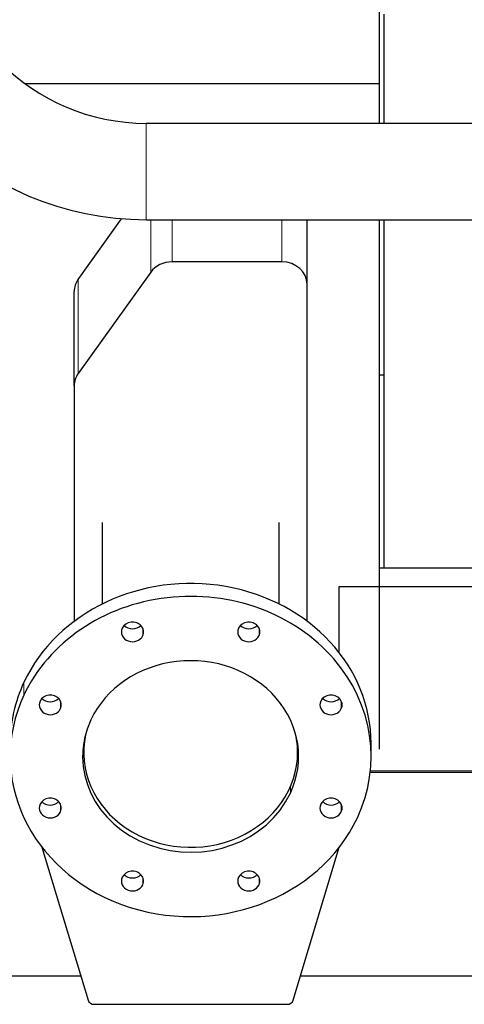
# Model space of a CAD drawing. Header units: inches. Extents: x 0 to 23760, y -13 to 16800.
# Tile 4 of 223: x 2828 to 3179, y 5909 to 6686. Entities that reach past the tile are written whole.
import ezdxf

# ---------------------------------------------------------------- set-up
doc = ezdxf.new("R2010")
doc.units = ezdxf.units.IN
doc.layers.add('254', color=7, linetype='Continuous', true_color=0xffffff)

msp = doc.modelspace()

# ---------------------------------------------------------------- linework, layer by layer
at = {"layer": '254', "color": 2, "linetype": 'Continuous', "lineweight": 25}
for p, q in [((3111.735, 6635.372), (3111.735, 6821.516)), ((3115.399, 6690.584), (3115.399, 6604.267)), ((3111.735, 6635.372), (2832.313, 6635.372)), ((3111.735, 6604.267), (3111.735, 6635.372)), ((3222.739, 6604.271), (2927.739, 6604.271)), ((2873.865, 6481.113), (2908.221, 6529.001)), ((2927.739, 6528.199), (3222.739, 6528.199)), ((3054.739, 6477.219), (3054.739, 6528.199)), ((3111.735, 6110.261), (3111.735, 6528.192)), ((3115.399, 6528.199), (3115.399, 6253.326)), ((3034.739, 6494.959), (2948.109, 6494.959)), ((2931.236, 6486.743), (2873.865, 6406.776)), ((3054.739, 6211.17), (3054.739, 6477.219)), ((2870.739, 6397.251), (2870.739, 6471.588)), ((3115.431, 6405.36), (3111.738, 6405.36)), ((2870.739, 6397.251), (2870.739, 6211.172)), ((2892.739, 6289.185), (2892.739, 6224.741)), ((3032.739, 6224.741), (3032.739, 6289.185)), ((3111.737, 6253.319), (3195.913, 6253.319)), ((3079.739, 6238.509), (3079.739, 6186.797)), ((3192.641, 6238.509), (3079.739, 6238.509)), ((3079.739, 6150.755), (3079.739, 6149.844)), ((2878.239, 6114.494), (2878.239, 6107.718)), ((3047.239, 6107.718), (3047.239, 6114.494)), ((3105.239, 6104.485), (3105.239, 6114.644)), ((3104.551, 6092.01), (3212.957, 6092.01)), ((2845.356, 6032.82), (2881.747, 5912.123)), ((3043.73, 5912.123), (3080.122, 6032.82)), ((2876.044, 5931.075), (2765.239, 5931.075)), ((4142.239, 5931.075), (3049.46, 5931.075)), ((2886.577, 5908.833), (3038.9, 5908.833))]:
    msp.add_line(p, q, dxfattribs=at)
at = {"layer": '254', "color": 110, "linetype": 'Continuous', "lineweight": 13}
for p, q in [((2927.739, 6528.199), (2927.739, 6604.271)), ((2931.236, 6486.743), (2931.236, 6528.199)), ((2948.109, 6494.959), (2948.109, 6528.2)), ((3034.739, 6494.959), (3034.739, 6528.2)), ((2873.865, 6406.776), (2873.865, 6481.113)), ((2924.901, 6205.794), (2924.901, 6199.854)), ((3016.745, 6205.794), (3016.745, 6199.854)), ((2831.086, 6163.015), (2831.086, 6152.856)), ((2859.957, 6148.189), (2859.957, 6142.249)), ((3081.688, 6148.189), (3081.688, 6142.249)), ((3104.656, 6093.04), (3212.67, 6093.04)), ((3041.499, 6080.566), (3041.499, 6075.548)), ((2859.957, 6066.722), (2859.957, 6060.782)), ((3081.688, 6066.722), (3081.688, 6060.782)), ((2924.901, 6009.116), (2924.901, 6003.176)), ((3016.745, 6009.116), (3016.745, 6003.176))]:
    msp.add_line(p, q, dxfattribs=at)
at = {"layer": '254', "color": 2, "linetype": 'Continuous', "lineweight": 25}
for radius in [238.036, 161.964]:
    msp.add_arc((2927.739, 6766.235), radius, 180, 270, dxfattribs=at)
for centre, major_axis, start_param, end_param in [((2948.109, 6477.219), (20, 0), 1.5707963, 2.5748634), ((3034.739, 6477.219), (20, 0), 0, 1.5707963), ((2890.739, 6471.588), (-20, 0), 5.7164561, 6.2831853), ((2890.739, 6397.251), (20, 0), 2.5748634, 3.1415927), ((2962.739, 6114.644), (142.5, 0), 0.0000491, 2.7488936), ((2962.739, 6104.485), (142.5, 0), 5.8904862, 9.0320789), ((2916.817, 6202.824), (8.75, 0), 5.8904862, 9.0320789), ((3008.661, 6202.824), (8.75, 0), 5.8904862, 9.0320789), ((2916.817, 6202.824), (8.75, 0), 2.7488936, 5.8904862), ((2916.817, 6212.983), (8.75, 0), 3.8550287, 5.5697493), ((3008.661, 6202.824), (8.75, 0), 2.7488936, 5.8904862), ((3008.661, 6212.983), (8.75, 0), 3.8550287, 5.5697493), ((2962.739, 6104.485), (85.25, 0), 5.8904862, 9.0320789), ((2962.739, 6114.644), (142.5, 0), 2.7488936, 3.1415927), ((2962.739, 6104.485), (142.5, 0), 2.7488936, 5.8904862), ((2851.873, 6145.219), (8.75, 0), 5.8904862, 9.0320789), ((2851.873, 6155.377), (8.75, 0), 3.8550287, 5.5697493), ((3073.604, 6145.219), (8.75, 0), 5.8904862, 9.0320789), ((3073.604, 6155.377), (8.75, 0), 3.8550287, 5.5697493), ((2851.873, 6145.219), (8.75, 0), 2.7488936, 5.8904862), ((3073.604, 6145.219), (8.75, 0), 2.7488936, 5.8904862), ((2962.739, 6104.485), (85.25, 0), 2.7488936, 5.8904862), ((2962.739, 6107.718), (84.5, 0), 2.9553551, 6.2831853), ((2962.739, 6107.718), (84.5, 0), 0, 0.1863357), ((2962.739, 6114.644), (85.25, 0), 3.1996139, 3.2825225), ((2962.739, 6114.644), (85.25, 0), 6.1423045, 6.2252131), ((2851.873, 6063.752), (8.75, 0), 5.8904862, 9.0320789), ((3073.604, 6063.752), (8.75, 0), 5.8904862, 9.0320789), ((2851.873, 6063.752), (8.75, 0), 2.7488936, 5.8904862), ((2851.873, 6073.91), (8.75, 0), 3.8550287, 5.5697493), ((3073.604, 6063.752), (8.75, 0), 2.7488936, 5.8904862), ((3073.604, 6073.91), (8.75, 0), 3.8550287, 5.5697493), ((2916.817, 6006.146), (8.75, 0), 2.7488936, 5.8904862), ((2916.817, 6006.146), (8.75, 0), 5.8904862, 9.0320789), ((2916.817, 6016.305), (8.75, 0), 3.8550287, 5.5697493), ((3008.661, 6006.146), (8.75, 0), 2.7488936, 5.8904862), ((3008.661, 6006.146), (8.75, 0), 5.8904862, 9.0320789), ((3008.661, 6016.305), (8.75, 0), 3.8550287, 5.5697493), ((2886.577, 5913.268), (5, 0), 3.4029186, 4.712389), ((3038.9, 5913.268), (5, 0), 4.712389, 6.0218593)]:
    msp.add_ellipse(centre, major_axis=major_axis, ratio=0.8870108, start_param=start_param, end_param=end_param, dxfattribs=at)

doc.saveas('drawing.dxf')
